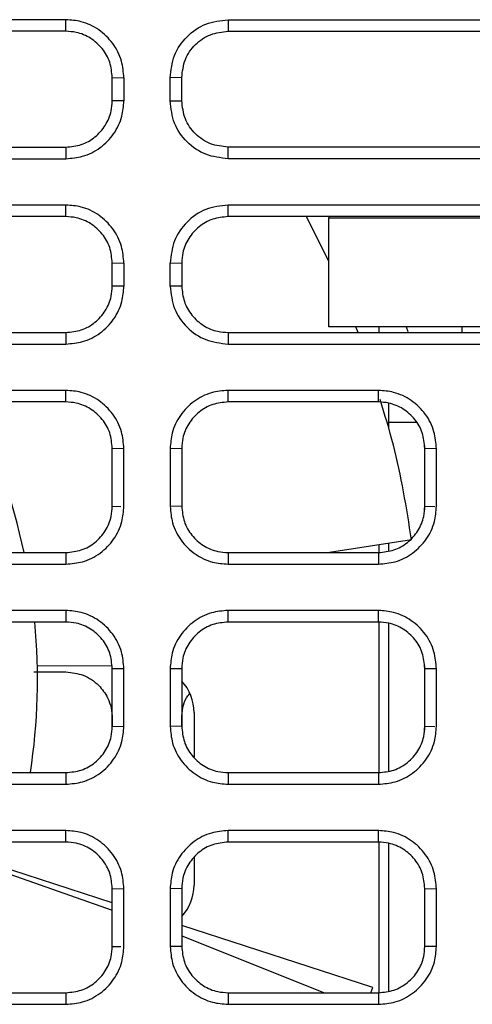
# Model space of a CAD drawing. Extents: x 594 to 1520, y 236 to 1207.
# Tile 7 of 71: x 1081 to 1100, y 286 to 329. Entities that reach past the tile are written whole.
import ezdxf

# ---------------------------------------------------------------- set-up
doc = ezdxf.new("R2010")
doc.units = 0
doc.header["$LTSCALE"] = 5
doc.layers.get('0').update_dxf_attribs({"linetype": 'CONTINUOUS'})

msp = doc.modelspace()

# ---------------------------------------------------------------- linework, layer by layer
at = {"color": 7, "linetype": 'Continuous'}
for p, q in [((1082.57, 328.522), (1039.57, 328.522)), ((1082.57, 328.022), (1082.57, 328.522)), ((1089.57, 328.522), (1116.706, 328.522)), ((1089.57, 328.522), (1089.57, 328.022)), ((1089.57, 328.522), (1116.706, 328.522)), ((1082.57, 328.022), (1039.57, 328.022)), ((1089.57, 328.022), (1116.706, 328.022)), ((1084.57, 326.022), (1085.07, 326.013)), ((1084.57, 325.022), (1084.57, 326.022)), ((1085.07, 326.013), (1085.07, 325.014)), ((1085.07, 326.013), (1085.07, 325.014)), ((1087.57, 326.022), (1087.07, 326.013)), ((1087.07, 325.014), (1087.07, 326.013)), ((1087.07, 325.014), (1087.07, 326.013)), ((1087.57, 325.022), (1087.57, 326.022)), ((1085.07, 325.014), (1084.57, 325.022)), ((1087.07, 325.014), (1087.57, 325.022)), ((1039.57, 323.022), (1082.57, 323.022)), ((1082.57, 323.022), (1082.57, 322.523)), ((1089.57, 322.523), (1089.57, 323.022)), ((1116.654, 323.022), (1089.57, 323.022)), ((1039.57, 322.523), (1082.57, 322.523)), ((1116.654, 322.523), (1089.57, 322.523)), ((1116.654, 322.523), (1089.57, 322.523)), ((1082.57, 320.023), (1082.57, 320.523)), ((1116.287, 320.523), (1089.57, 320.523)), ((1089.57, 320.023), (1089.57, 320.523)), ((1116.287, 320.523), (1089.57, 320.523)), ((1082.57, 320.023), (1039.57, 320.023)), ((1082.57, 320.023), (1039.57, 320.023)), ((1116.287, 320.023), (1089.57, 320.023)), ((1093.928, 318.089), (1092.959, 320.023)), ((1093.928, 320.023), (1093.928, 319.967)), ((1093.928, 315.267), (1093.928, 319.967)), ((1093.928, 319.967), (1108.928, 319.967)), ((1084.57, 318.023), (1085.07, 318.014)), ((1084.57, 317.024), (1084.57, 318.023)), ((1085.07, 318.014), (1085.07, 317.015)), ((1085.07, 318.014), (1085.07, 317.015)), ((1087.07, 318.014), (1087.57, 318.023)), ((1087.07, 317.015), (1087.07, 318.014)), ((1087.07, 317.015), (1087.07, 318.014)), ((1087.57, 318.023), (1087.57, 317.024)), ((1087.57, 318.023), (1087.57, 317.024)), ((1085.07, 317.015), (1084.57, 317.024)), ((1087.57, 317.024), (1087.07, 317.015)), ((1039.57, 315.024), (1082.57, 315.024)), ((1082.57, 315.024), (1082.57, 314.524)), ((1089.57, 315.024), (1089.57, 314.524)), ((1089.57, 315.024), (1116.234, 315.024)), ((1089.57, 315.024), (1116.234, 315.024)), ((1108.928, 315.267), (1093.928, 315.267)), ((1095.191, 315.024), (1095.095, 315.267)), ((1096.102, 315.024), (1096.102, 315.267)), ((1097.267, 315.267), (1097.339, 315.066)), ((1099.672, 315.267), (1099.672, 315.024)), ((1039.57, 314.524), (1082.57, 314.524)), ((1089.57, 314.524), (1116.234, 314.524)), ((1089.57, 314.524), (1116.234, 314.524)), ((1082.57, 312.524), (1039.57, 312.524)), ((1082.57, 312.024), (1082.57, 312.524)), ((1096.07, 312.524), (1089.57, 312.524)), ((1089.57, 312.024), (1089.57, 312.524)), ((1096.07, 312.024), (1096.07, 312.524)), ((1082.57, 312.024), (1039.57, 312.024)), ((1096.07, 312.024), (1089.57, 312.024)), ((1084.57, 310.024), (1085.07, 310.015)), ((1084.57, 307.525), (1084.57, 310.024)), ((1084.57, 307.525), (1084.57, 310.024)), ((1087.07, 310.015), (1087.57, 310.024)), ((1087.07, 310.015), (1087.07, 307.516)), ((1087.57, 310.024), (1087.57, 307.525)), ((1098.052, 310.13), (1098.052, 307.362)), ((1098.07, 310.024), (1098.57, 310.015)), ((1098.07, 307.525), (1098.07, 310.024)), ((1098.07, 307.525), (1098.07, 310.024)), ((1084.57, 307.525), (1084.937, 307.519)), ((1087.57, 307.525), (1087.07, 307.516)), ((1098.07, 307.525), (1098.504, 307.518)), ((1097.496, 306.079), (1093.951, 305.525)), ((1096.102, 305.531), (1096.102, 305.861)), ((1039.57, 305.525), (1082.57, 305.525)), ((1082.57, 305.525), (1082.57, 305.025)), ((1089.57, 305.525), (1089.57, 305.025)), ((1089.57, 305.525), (1096.07, 305.525)), ((1096.07, 305.525), (1096.07, 305.025)), ((1039.57, 305.025), (1082.57, 305.025)), ((1089.57, 305.025), (1096.07, 305.025)), ((1082.57, 303.026), (1039.57, 303.026)), ((1082.57, 303.026), (1082.57, 302.526)), ((1096.07, 303.026), (1089.57, 303.026)), ((1089.57, 302.526), (1089.57, 303.026)), ((1096.07, 302.526), (1096.07, 303.026)), ((1082.57, 302.526), (1039.57, 302.526)), ((1096.07, 302.526), (1089.57, 302.526)), ((1096.102, 296.032), (1096.102, 302.522)), ((1081.331, 300.657), (1084.551, 300.633)), ((1084.57, 300.526), (1085.07, 300.517)), ((1084.57, 298.027), (1084.57, 300.526)), ((1084.57, 298.027), (1084.57, 300.526)), ((1087.07, 300.517), (1087.57, 300.526)), ((1087.07, 300.517), (1087.07, 298.018)), ((1087.57, 300.526), (1087.57, 298.027)), ((1098.052, 300.632), (1098.052, 297.864)), ((1098.07, 300.526), (1098.57, 300.517)), ((1098.07, 298.027), (1098.07, 300.526)), ((1098.07, 298.027), (1098.07, 300.526)), ((1081.178, 300.371), (1082.57, 300.371)), ((1081.178, 300.371), (1082.57, 300.371)), ((1084.57, 298.371), (1084.57, 298.027)), ((1084.57, 298.371), (1084.57, 298.027)), ((1087.57, 298.027), (1087.57, 298.371)), ((1087.57, 298.027), (1087.57, 298.371)), ((1088.102, 298.622), (1088.102, 296.694)), ((1084.57, 298.027), (1085.07, 298.018)), ((1087.57, 298.027), (1087.07, 298.018)), ((1098.07, 298.027), (1098.504, 298.019)), ((1039.57, 296.027), (1082.57, 296.027)), ((1082.57, 296.027), (1082.57, 295.527)), ((1089.57, 296.027), (1089.57, 295.527)), ((1089.57, 296.027), (1096.07, 296.027)), ((1096.07, 296.027), (1096.07, 295.527)), ((1039.57, 295.527), (1082.57, 295.527)), ((1089.57, 295.527), (1096.07, 295.527)), ((1082.57, 293.527), (1039.57, 293.527)), ((1082.57, 293.027), (1082.57, 293.527)), ((1096.07, 293.527), (1089.57, 293.527)), ((1089.57, 293.027), (1089.57, 293.527)), ((1096.07, 293.027), (1096.07, 293.527)), ((1082.57, 293.027), (1039.57, 293.027)), ((1076.158, 293.027), (1084.57, 290.097)), ((1084.57, 290.407), (1076.505, 293.027)), ((1096.07, 293.027), (1089.57, 293.027)), ((1096.102, 286.533), (1096.102, 293.023)), ((1088.102, 292.343), (1088.102, 291.177)), ((1084.57, 291.027), (1085.07, 291.018)), ((1084.57, 288.528), (1084.57, 291.027)), ((1084.57, 288.528), (1084.57, 291.027)), ((1087.57, 291.027), (1087.07, 291.018)), ((1087.07, 291.018), (1087.07, 288.519)), ((1087.57, 291.027), (1087.57, 288.528)), ((1098.07, 291.027), (1098.57, 291.018)), ((1098.07, 288.528), (1098.07, 291.027)), ((1098.07, 288.528), (1098.07, 291.027)), ((1095.817, 286.752), (1087.57, 289.432)), ((1087.57, 288.981), (1093.742, 286.528)), ((1084.57, 288.528), (1084.937, 288.522)), ((1087.57, 288.528), (1087.07, 288.519)), ((1098.57, 288.519), (1098.07, 288.528)), ((1039.57, 286.528), (1082.57, 286.528)), ((1082.57, 286.528), (1082.57, 286.028)), ((1089.57, 286.528), (1089.57, 286.028)), ((1089.57, 286.528), (1096.07, 286.528)), ((1096.07, 286.528), (1096.07, 286.028)), ((1039.57, 286.028), (1082.57, 286.028)), ((1089.57, 286.028), (1096.07, 286.028))]:
    msp.add_line(p, q, dxfattribs=at)
at = {"color": 8, "linetype": 'Continuous'}
for p, q in [((1096.502, 311.987), (1096.502, 311.147)), ((1096.502, 311.147), (1096.502, 310.884)), ((1096.502, 311.147), (1097.702, 311.147)), ((1096.502, 305.923), (1096.502, 305.599)), ((1096.502, 302.478), (1096.502, 296.1)), ((1096.502, 292.979), (1096.502, 286.602))]:
    msp.add_line(p, q, dxfattribs=at)
at = {"color": 7, "linetype": 'Continuous', "flags": 128}
for points in [[(1082.57, 320.523), (1081.143, 320.523), (1075.436, 320.523), (1069.729, 320.523), (1064.023, 320.523), (1058.316, 320.523), (1052.609, 320.523), (1046.902, 320.523), (1039.57, 320.523)], [(1082.57, 320.523), (1081.143, 320.523), (1075.436, 320.523), (1069.729, 320.523), (1064.023, 320.523), (1058.316, 320.523), (1052.609, 320.523), (1046.902, 320.523), (1039.57, 320.523)], [(1085.07, 307.516), (1085.07, 308.23), (1085.07, 308.945), (1085.07, 310.015)], [(1085.07, 307.516), (1085.07, 308.23), (1085.07, 308.945), (1085.07, 310.015)], [(1098.57, 307.516), (1098.57, 308.23), (1098.57, 308.945), (1098.57, 310.015)], [(1098.57, 307.516), (1098.57, 308.23), (1098.57, 308.945), (1098.57, 310.015)], [(1085.07, 298.018), (1085.07, 298.725), (1085.07, 299.432), (1085.07, 300.517)], [(1085.07, 298.018), (1085.07, 298.725), (1085.07, 299.432), (1085.07, 300.517)], [(1098.57, 298.018), (1098.57, 298.732), (1098.57, 299.446), (1098.57, 300.517)], [(1098.57, 298.018), (1098.57, 298.732), (1098.57, 299.446), (1098.57, 300.517)], [(1085.07, 288.519), (1085.07, 289.233), (1085.07, 289.947), (1085.07, 291.018)], [(1085.07, 288.519), (1085.07, 289.233), (1085.07, 289.947), (1085.07, 291.018)], [(1098.57, 288.519), (1098.57, 289.233), (1098.57, 289.948), (1098.57, 291.018)], [(1098.57, 288.519), (1098.57, 289.233), (1098.57, 289.948), (1098.57, 291.018)], [(1095.744, 286.528), (1095.779, 286.636), (1095.817, 286.752)]]:
    msp.add_lwpolyline(points, dxfattribs=at)
at = {"color": 7, "linetype": 'Continuous'}
for centre, radius, start, end in [((1054.922, 300.04), 26.416, 11.9844, 26.9794), ((1054.922, 300.04), 26.416, 351.2612, 5.3992), ((1086.102, 298.622), 2, 0, 42.7728), ((1086.102, 291.177), 2, 317.2272, 0)]:
    msp.add_arc(centre, radius, start, end, dxfattribs=at)
for points, knots in [([(1085.07, 326.013), (1085.049, 326.257), (1085.004, 326.784), (1084.625, 327.521), (1084.014, 328.117), (1083.29, 328.465), (1082.79, 328.504), (1082.57, 328.522)], [0, 0, 0, 0, 0.186365, 0.402229, 0.617451, 0.832115, 1, 1, 1, 1]), ([(1085.07, 326.013), (1085.049, 326.257), (1085.004, 326.784), (1084.625, 327.521), (1084.014, 328.117), (1083.29, 328.465), (1082.79, 328.504), (1082.57, 328.522)], [0, 0, 0, 0, 0.186365, 0.402229, 0.617451, 0.832115, 1, 1, 1, 1]), ([(1087.07, 326.013), (1087.107, 326.341), (1087.182, 326.998), (1087.759, 327.827), (1088.585, 328.408), (1089.242, 328.484), (1089.57, 328.522)], [0, 0, 0, 0, 0.250064, 0.500059, 0.75005, 1, 1, 1, 1]), ([(1087.07, 326.013), (1087.107, 326.341), (1087.182, 326.998), (1087.759, 327.827), (1088.585, 328.408), (1089.242, 328.484), (1089.57, 328.522)], [0, 0, 0, 0, 0.250064, 0.500059, 0.75005, 1, 1, 1, 1]), ([(1084.57, 326.022), (1084.548, 326.247), (1084.503, 326.696), (1084.159, 327.296), (1083.651, 327.748), (1083.089, 327.988), (1082.717, 328.012), (1082.57, 328.022)], [0, 0, 0, 0, 0.214755, 0.429503, 0.64421, 0.858885, 1, 1, 1, 1]), ([(1084.57, 326.022), (1084.548, 326.247), (1084.503, 326.696), (1084.159, 327.296), (1083.651, 327.748), (1083.089, 327.988), (1082.717, 328.012), (1082.57, 328.022)], [0, 0, 0, 0, 0.214755, 0.429503, 0.64421, 0.858885, 1, 1, 1, 1]), ([(1087.57, 326.022), (1087.601, 326.288), (1087.663, 326.817), (1088.133, 327.479), (1088.793, 327.934), (1089.312, 327.993), (1089.57, 328.022)], [0, 0, 0, 0, 0.253881, 0.50517, 0.753874, 1, 1, 1, 1]), ([(1087.57, 326.022), (1087.601, 326.288), (1087.663, 326.817), (1088.133, 327.479), (1088.793, 327.934), (1089.312, 327.993), (1089.57, 328.022)], [0, 0, 0, 0, 0.253881, 0.50517, 0.753874, 1, 1, 1, 1]), ([(1082.57, 323.022), (1082.795, 323.045), (1083.244, 323.089), (1083.844, 323.434), (1084.296, 323.941), (1084.536, 324.503), (1084.56, 324.875), (1084.57, 325.022)], [0, 0, 0, 0, 0.21466, 0.42932, 0.64398, 0.858664, 1, 1, 1, 1]), ([(1082.57, 323.022), (1082.795, 323.045), (1083.244, 323.089), (1083.844, 323.434), (1084.296, 323.941), (1084.536, 324.503), (1084.56, 324.875), (1084.57, 325.022)], [0, 0, 0, 0, 0.21466, 0.42932, 0.64398, 0.858664, 1, 1, 1, 1]), ([(1082.57, 322.523), (1082.812, 322.543), (1083.336, 322.588), (1084.071, 322.964), (1084.665, 323.572), (1085.013, 324.294), (1085.053, 324.794), (1085.07, 325.014)], [0, 0, 0, 0, 0.185658, 0.401461, 0.616617, 0.831291, 1, 1, 1, 1]), ([(1082.57, 322.523), (1082.812, 322.543), (1083.336, 322.588), (1084.071, 322.964), (1084.665, 323.572), (1085.013, 324.294), (1085.053, 324.794), (1085.07, 325.014)], [0, 0, 0, 0, 0.185658, 0.401461, 0.616617, 0.831291, 1, 1, 1, 1]), ([(1089.57, 322.523), (1089.243, 322.56), (1088.589, 322.634), (1087.762, 323.209), (1087.183, 324.033), (1087.108, 324.687), (1087.07, 325.014)], [0, 0, 0, 0, 0.2500613, 0.5000547, 0.7500477, 1, 1, 1, 1]), ([(1089.57, 322.523), (1089.243, 322.56), (1088.589, 322.634), (1087.762, 323.209), (1087.183, 324.033), (1087.108, 324.687), (1087.07, 325.014)], [0, 0, 0, 0, 0.2500613, 0.5000547, 0.7500477, 1, 1, 1, 1]), ([(1089.57, 323.022), (1089.311, 323.052), (1088.792, 323.11), (1088.131, 323.566), (1087.662, 324.228), (1087.601, 324.757), (1087.57, 325.022)], [0, 0, 0, 0, 0.246594, 0.495456, 0.746589, 1, 1, 1, 1]), ([(1089.57, 323.022), (1089.311, 323.052), (1088.792, 323.11), (1088.131, 323.566), (1087.662, 324.228), (1087.601, 324.757), (1087.57, 325.022)], [0, 0, 0, 0, 0.246594, 0.495456, 0.746589, 1, 1, 1, 1]), ([(1085.07, 318.014), (1085.049, 318.258), (1085.004, 318.785), (1084.625, 319.523), (1084.014, 320.119), (1083.29, 320.467), (1082.79, 320.506), (1082.57, 320.523)], [0, 0, 0, 0, 0.186363, 0.402235, 0.617437, 0.832127, 1, 1, 1, 1]), ([(1085.07, 318.014), (1085.049, 318.258), (1085.004, 318.785), (1084.625, 319.523), (1084.014, 320.119), (1083.29, 320.467), (1082.79, 320.506), (1082.57, 320.523)], [0, 0, 0, 0, 0.186363, 0.402235, 0.617437, 0.832127, 1, 1, 1, 1]), ([(1089.57, 320.523), (1089.242, 320.485), (1088.585, 320.409), (1087.759, 319.828), (1087.182, 318.999), (1087.107, 318.342), (1087.07, 318.014)], [0, 0, 0, 0, 0.249951, 0.499942, 0.749936, 1, 1, 1, 1]), ([(1089.57, 320.523), (1089.242, 320.485), (1088.585, 320.409), (1087.759, 319.828), (1087.182, 318.999), (1087.107, 318.342), (1087.07, 318.014)], [0, 0, 0, 0, 0.249951, 0.499942, 0.749936, 1, 1, 1, 1]), ([(1084.57, 318.023), (1084.548, 318.248), (1084.503, 318.698), (1084.159, 319.297), (1083.651, 319.749), (1083.089, 319.989), (1082.717, 320.013), (1082.57, 320.023)], [0, 0, 0, 0, 0.214757, 0.429503, 0.644212, 0.858885, 1, 1, 1, 1]), ([(1084.57, 318.023), (1084.548, 318.248), (1084.503, 318.698), (1084.159, 319.297), (1083.651, 319.749), (1083.089, 319.989), (1082.717, 320.013), (1082.57, 320.023)], [0, 0, 0, 0, 0.214757, 0.429503, 0.644212, 0.858885, 1, 1, 1, 1]), ([(1089.57, 320.023), (1089.345, 320.001), (1088.895, 319.957), (1088.296, 319.612), (1087.844, 319.104), (1087.604, 318.542), (1087.58, 318.17), (1087.57, 318.023)], [0, 0, 0, 0, 0.214659, 0.429317, 0.643978, 0.858659, 1, 1, 1, 1]), ([(1089.57, 320.023), (1089.345, 320.001), (1088.895, 319.957), (1088.296, 319.612), (1087.844, 319.104), (1087.604, 318.542), (1087.58, 318.17), (1087.57, 318.023)], [0, 0, 0, 0, 0.214659, 0.429317, 0.643978, 0.858659, 1, 1, 1, 1]), ([(1082.57, 315.024), (1082.795, 315.046), (1083.244, 315.09), (1083.844, 315.435), (1084.296, 315.942), (1084.536, 316.505), (1084.56, 316.876), (1084.57, 317.024)], [0, 0, 0, 0, 0.21466, 0.429319, 0.64398, 0.858662, 1, 1, 1, 1]), ([(1082.57, 315.024), (1082.795, 315.046), (1083.244, 315.09), (1083.844, 315.435), (1084.296, 315.942), (1084.536, 316.505), (1084.56, 316.876), (1084.57, 317.024)], [0, 0, 0, 0, 0.21466, 0.429319, 0.64398, 0.858662, 1, 1, 1, 1]), ([(1082.57, 314.524), (1082.812, 314.544), (1083.336, 314.589), (1084.071, 314.965), (1084.665, 315.574), (1085.013, 316.295), (1085.053, 316.795), (1085.07, 317.015)], [0, 0, 0, 0, 0.185661, 0.401458, 0.616633, 0.831283, 1, 1, 1, 1]), ([(1082.57, 314.524), (1082.812, 314.544), (1083.336, 314.589), (1084.071, 314.965), (1084.665, 315.574), (1085.013, 316.295), (1085.053, 316.795), (1085.07, 317.015)], [0, 0, 0, 0, 0.185661, 0.401458, 0.616633, 0.831283, 1, 1, 1, 1]), ([(1087.07, 317.015), (1087.108, 316.688), (1087.183, 316.034), (1087.762, 315.211), (1088.589, 314.636), (1089.243, 314.561), (1089.57, 314.524)], [0, 0, 0, 0, 0.249951, 0.499944, 0.749938, 1, 1, 1, 1]), ([(1087.07, 317.015), (1087.108, 316.688), (1087.183, 316.034), (1087.762, 315.211), (1088.589, 314.636), (1089.243, 314.561), (1089.57, 314.524)], [0, 0, 0, 0, 0.249951, 0.499944, 0.749938, 1, 1, 1, 1]), ([(1087.57, 317.024), (1087.592, 316.799), (1087.636, 316.349), (1087.981, 315.75), (1088.489, 315.297), (1089.051, 315.058), (1089.423, 315.033), (1089.57, 315.024)], [0, 0, 0, 0, 0.214756, 0.429503, 0.644209, 0.858884, 1, 1, 1, 1]), ([(1087.57, 317.024), (1087.592, 316.799), (1087.636, 316.349), (1087.981, 315.75), (1088.489, 315.297), (1089.051, 315.058), (1089.423, 315.033), (1089.57, 315.024)], [0, 0, 0, 0, 0.214756, 0.429503, 0.644209, 0.858884, 1, 1, 1, 1]), ([(1085.07, 310.015), (1085.049, 310.259), (1085.004, 310.786), (1084.625, 311.524), (1084.014, 312.12), (1083.29, 312.468), (1082.79, 312.507), (1082.57, 312.524)], [0, 0, 0, 0, 0.186366, 0.402237, 0.617449, 0.832116, 1, 1, 1, 1]), ([(1085.07, 310.015), (1085.049, 310.259), (1085.004, 310.786), (1084.625, 311.524), (1084.014, 312.12), (1083.29, 312.468), (1082.79, 312.507), (1082.57, 312.524)], [0, 0, 0, 0, 0.186366, 0.402237, 0.617449, 0.832116, 1, 1, 1, 1]), ([(1089.57, 312.524), (1089.326, 312.503), (1088.803, 312.458), (1088.071, 312.079), (1087.478, 311.472), (1087.127, 310.746), (1087.088, 310.24), (1087.07, 310.015)], [0, 0, 0, 0, 0.186054, 0.399517, 0.613628, 0.828281, 1, 1, 1, 1]), ([(1089.57, 312.524), (1089.326, 312.503), (1088.803, 312.458), (1088.071, 312.079), (1087.478, 311.472), (1087.127, 310.746), (1087.088, 310.24), (1087.07, 310.015)], [0, 0, 0, 0, 0.186054, 0.399517, 0.613628, 0.828281, 1, 1, 1, 1]), ([(1098.57, 310.015), (1098.549, 310.259), (1098.504, 310.786), (1098.125, 311.524), (1097.514, 312.12), (1096.79, 312.468), (1096.29, 312.507), (1096.07, 312.524)], [0, 0, 0, 0, 0.186367, 0.402235, 0.617457, 0.832107, 1, 1, 1, 1]), ([(1098.57, 310.015), (1098.549, 310.259), (1098.504, 310.786), (1098.125, 311.524), (1097.514, 312.12), (1096.79, 312.468), (1096.29, 312.507), (1096.07, 312.524)], [0, 0, 0, 0, 0.186367, 0.402235, 0.617457, 0.832107, 1, 1, 1, 1]), ([(1084.57, 310.024), (1084.548, 310.249), (1084.503, 310.699), (1084.159, 311.298), (1083.651, 311.75), (1083.089, 311.99), (1082.717, 312.014), (1082.57, 312.024)], [0, 0, 0, 0, 0.214755, 0.429502, 0.64421, 0.858885, 1, 1, 1, 1]), ([(1084.57, 310.024), (1084.548, 310.249), (1084.503, 310.699), (1084.159, 311.298), (1083.651, 311.75), (1083.089, 311.99), (1082.717, 312.014), (1082.57, 312.024)], [0, 0, 0, 0, 0.214755, 0.429502, 0.64421, 0.858885, 1, 1, 1, 1]), ([(1089.57, 312.024), (1089.345, 312.002), (1088.895, 311.958), (1088.296, 311.613), (1087.844, 311.106), (1087.604, 310.543), (1087.58, 310.172), (1087.57, 310.024)], [0, 0, 0, 0, 0.21466, 0.429319, 0.64398, 0.858662, 1, 1, 1, 1]), ([(1089.57, 312.024), (1089.345, 312.002), (1088.895, 311.958), (1088.296, 311.613), (1087.844, 311.106), (1087.604, 310.543), (1087.58, 310.172), (1087.57, 310.024)], [0, 0, 0, 0, 0.21466, 0.429319, 0.64398, 0.858662, 1, 1, 1, 1]), ([(1098.07, 310.024), (1098.048, 310.249), (1098.003, 310.699), (1097.659, 311.298), (1097.151, 311.75), (1096.589, 311.99), (1096.217, 312.014), (1096.07, 312.024)], [0, 0, 0, 0, 0.214755, 0.429503, 0.644211, 0.858885, 1, 1, 1, 1]), ([(1098.07, 310.024), (1098.048, 310.249), (1098.003, 310.699), (1097.659, 311.298), (1097.151, 311.75), (1096.589, 311.99), (1096.217, 312.014), (1096.07, 312.024)], [0, 0, 0, 0, 0.214755, 0.429503, 0.644211, 0.858885, 1, 1, 1, 1]), ([(1097.496, 306.079), (1097.386, 306.769), (1097.168, 308.15), (1096.733, 310.216), (1096.338, 311.486), (1096.136, 312.135)], [0, 0, 0, 0, 0.3284998, 0.6566647, 1, 1, 1, 1]), ([(1082.57, 305.525), (1082.795, 305.547), (1083.244, 305.591), (1083.844, 305.936), (1084.296, 306.444), (1084.536, 307.006), (1084.56, 307.378), (1084.57, 307.525)], [0, 0, 0, 0, 0.21466, 0.42932, 0.64398, 0.858662, 1, 1, 1, 1]), ([(1082.57, 305.525), (1082.795, 305.547), (1083.244, 305.591), (1083.844, 305.936), (1084.296, 306.444), (1084.536, 307.006), (1084.56, 307.378), (1084.57, 307.525)], [0, 0, 0, 0, 0.21466, 0.42932, 0.64398, 0.858662, 1, 1, 1, 1]), ([(1082.57, 305.025), (1082.812, 305.046), (1083.336, 305.09), (1084.071, 305.467), (1084.665, 306.075), (1085.013, 306.796), (1085.053, 307.296), (1085.07, 307.516)], [0, 0, 0, 0, 0.1856591, 0.4014597, 0.6166287, 0.8312783, 1, 1, 1, 1]), ([(1082.57, 305.025), (1082.812, 305.046), (1083.336, 305.09), (1084.071, 305.467), (1084.665, 306.075), (1085.013, 306.796), (1085.053, 307.296), (1085.07, 307.516)], [0, 0, 0, 0, 0.1856591, 0.4014597, 0.6166287, 0.8312783, 1, 1, 1, 1]), ([(1087.07, 307.516), (1087.091, 307.275), (1087.135, 306.754), (1087.511, 306.025), (1088.116, 305.434), (1088.84, 305.083), (1089.345, 305.043), (1089.57, 305.025)], [0, 0, 0, 0, 0.18528, 0.398855, 0.612983, 0.82766, 1, 1, 1, 1]), ([(1087.07, 307.516), (1087.091, 307.275), (1087.135, 306.754), (1087.511, 306.025), (1088.116, 305.434), (1088.84, 305.083), (1089.345, 305.043), (1089.57, 305.025)], [0, 0, 0, 0, 0.18528, 0.398855, 0.612983, 0.82766, 1, 1, 1, 1]), ([(1087.57, 307.525), (1087.592, 307.3), (1087.636, 306.85), (1087.981, 306.251), (1088.489, 305.799), (1089.051, 305.559), (1089.423, 305.535), (1089.57, 305.525)], [0, 0, 0, 0, 0.214756, 0.429503, 0.64421, 0.858885, 1, 1, 1, 1]), ([(1087.57, 307.525), (1087.592, 307.3), (1087.636, 306.85), (1087.981, 306.251), (1088.489, 305.799), (1089.051, 305.559), (1089.423, 305.535), (1089.57, 305.525)], [0, 0, 0, 0, 0.214756, 0.429503, 0.64421, 0.858885, 1, 1, 1, 1]), ([(1096.07, 305.525), (1096.295, 305.547), (1096.744, 305.591), (1097.344, 305.936), (1097.796, 306.444), (1098.036, 307.006), (1098.06, 307.378), (1098.07, 307.525)], [0, 0, 0, 0, 0.2146611, 0.4293196, 0.6439801, 0.8586623, 1, 1, 1, 1]), ([(1096.07, 305.525), (1096.295, 305.547), (1096.744, 305.591), (1097.344, 305.936), (1097.796, 306.444), (1098.036, 307.006), (1098.06, 307.378), (1098.07, 307.525)], [0, 0, 0, 0, 0.2146611, 0.4293196, 0.6439801, 0.8586623, 1, 1, 1, 1]), ([(1096.07, 305.025), (1096.312, 305.046), (1096.836, 305.09), (1097.571, 305.467), (1098.165, 306.075), (1098.513, 306.796), (1098.553, 307.296), (1098.57, 307.516)], [0, 0, 0, 0, 0.185661, 0.40148, 0.616618, 0.831292, 1, 1, 1, 1]), ([(1096.07, 305.025), (1096.312, 305.046), (1096.836, 305.09), (1097.571, 305.467), (1098.165, 306.075), (1098.513, 306.796), (1098.553, 307.296), (1098.57, 307.516)], [0, 0, 0, 0, 0.185661, 0.40148, 0.616618, 0.831292, 1, 1, 1, 1]), ([(1085.07, 300.517), (1085.049, 300.761), (1085.004, 301.288), (1084.625, 302.025), (1084.014, 302.621), (1083.29, 302.969), (1082.79, 303.008), (1082.57, 303.026)], [0, 0, 0, 0, 0.186365, 0.402237, 0.617449, 0.832116, 1, 1, 1, 1]), ([(1085.07, 300.517), (1085.049, 300.761), (1085.004, 301.288), (1084.625, 302.025), (1084.014, 302.621), (1083.29, 302.969), (1082.79, 303.008), (1082.57, 303.026)], [0, 0, 0, 0, 0.186365, 0.402237, 0.617449, 0.832116, 1, 1, 1, 1]), ([(1089.57, 303.026), (1089.326, 303.005), (1088.803, 302.959), (1088.071, 302.581), (1087.478, 301.973), (1087.127, 301.247), (1087.088, 300.742), (1087.07, 300.517)], [0, 0, 0, 0, 0.186055, 0.399518, 0.613628, 0.828282, 1, 1, 1, 1]), ([(1089.57, 303.026), (1089.326, 303.005), (1088.803, 302.959), (1088.071, 302.581), (1087.478, 301.973), (1087.127, 301.247), (1087.088, 300.742), (1087.07, 300.517)], [0, 0, 0, 0, 0.186055, 0.399518, 0.613628, 0.828282, 1, 1, 1, 1]), ([(1098.57, 300.517), (1098.549, 300.761), (1098.504, 301.288), (1098.125, 302.025), (1097.514, 302.621), (1096.79, 302.969), (1096.29, 303.008), (1096.07, 303.026)], [0, 0, 0, 0, 0.186367, 0.402234, 0.617457, 0.832107, 1, 1, 1, 1]), ([(1098.57, 300.517), (1098.549, 300.761), (1098.504, 301.288), (1098.125, 302.025), (1097.514, 302.621), (1096.79, 302.969), (1096.29, 303.008), (1096.07, 303.026)], [0, 0, 0, 0, 0.186367, 0.402234, 0.617457, 0.832107, 1, 1, 1, 1]), ([(1084.57, 300.526), (1084.548, 300.75), (1084.503, 301.2), (1084.159, 301.8), (1083.651, 302.252), (1083.089, 302.491), (1082.717, 302.516), (1082.57, 302.526)], [0, 0, 0, 0, 0.214756, 0.429503, 0.644211, 0.858885, 1, 1, 1, 1]), ([(1084.57, 300.526), (1084.548, 300.75), (1084.503, 301.2), (1084.159, 301.8), (1083.651, 302.252), (1083.089, 302.491), (1082.717, 302.516), (1082.57, 302.526)], [0, 0, 0, 0, 0.214756, 0.429503, 0.644211, 0.858885, 1, 1, 1, 1]), ([(1089.57, 302.526), (1089.345, 302.503), (1088.895, 302.459), (1088.296, 302.115), (1087.844, 301.607), (1087.604, 301.045), (1087.58, 300.673), (1087.57, 300.526)], [0, 0, 0, 0, 0.21466, 0.429318, 0.643979, 0.858661, 1, 1, 1, 1]), ([(1089.57, 302.526), (1089.345, 302.503), (1088.895, 302.459), (1088.296, 302.115), (1087.844, 301.607), (1087.604, 301.045), (1087.58, 300.673), (1087.57, 300.526)], [0, 0, 0, 0, 0.21466, 0.429318, 0.643979, 0.858661, 1, 1, 1, 1]), ([(1098.07, 300.526), (1098.048, 300.75), (1098.003, 301.2), (1097.659, 301.8), (1097.151, 302.252), (1096.589, 302.491), (1096.217, 302.516), (1096.07, 302.526)], [0, 0, 0, 0, 0.2147559, 0.4295029, 0.6442106, 0.858885, 1, 1, 1, 1]), ([(1098.07, 300.526), (1098.048, 300.75), (1098.003, 301.2), (1097.659, 301.8), (1097.151, 302.252), (1096.589, 302.491), (1096.217, 302.516), (1096.07, 302.526)], [0, 0, 0, 0, 0.2147559, 0.4295029, 0.6442106, 0.858885, 1, 1, 1, 1]), ([(1082.57, 300.371), (1082.824, 300.343), (1083.214, 300.301), (1083.679, 300.051), (1084.06, 299.741), (1084.357, 299.321), (1084.541, 298.826), (1084.56, 298.523), (1084.57, 298.371)], [0, 0, 0, 0, 0.242011, 0.370831, 0.499844, 0.710216, 0.854952, 1, 1, 1, 1]), ([(1082.57, 300.371), (1082.824, 300.343), (1083.214, 300.301), (1083.679, 300.051), (1084.06, 299.741), (1084.357, 299.321), (1084.541, 298.826), (1084.56, 298.523), (1084.57, 298.371)], [0, 0, 0, 0, 0.242011, 0.370831, 0.499844, 0.710216, 0.854952, 1, 1, 1, 1]), ([(1087.57, 298.371), (1087.581, 298.522), (1087.603, 298.823), (1087.719, 299.194), (1087.858, 299.374), (1087.905, 299.434)], [0, 0, 0, 0, 0.399741, 0.79916, 1, 1, 1, 1]), ([(1087.57, 298.371), (1087.581, 298.522), (1087.603, 298.823), (1087.719, 299.194), (1087.858, 299.374), (1087.905, 299.434)], [0, 0, 0, 0, 0.399741, 0.79916, 1, 1, 1, 1]), ([(1082.57, 296.027), (1082.795, 296.049), (1083.244, 296.093), (1083.844, 296.438), (1084.296, 296.945), (1084.536, 297.507), (1084.56, 297.879), (1084.57, 298.027)], [0, 0, 0, 0, 0.21466, 0.429319, 0.64398, 0.858662, 1, 1, 1, 1]), ([(1082.57, 296.027), (1082.795, 296.049), (1083.244, 296.093), (1083.844, 296.438), (1084.296, 296.945), (1084.536, 297.507), (1084.56, 297.879), (1084.57, 298.027)], [0, 0, 0, 0, 0.21466, 0.429319, 0.64398, 0.858662, 1, 1, 1, 1]), ([(1082.57, 295.527), (1082.812, 295.547), (1083.336, 295.592), (1084.071, 295.968), (1084.665, 296.577), (1085.013, 297.298), (1085.053, 297.798), (1085.07, 298.018)], [0, 0, 0, 0, 0.185658, 0.401455, 0.616614, 0.831305, 1, 1, 1, 1]), ([(1082.57, 295.527), (1082.812, 295.547), (1083.336, 295.592), (1084.071, 295.968), (1084.665, 296.577), (1085.013, 297.298), (1085.053, 297.798), (1085.07, 298.018)], [0, 0, 0, 0, 0.185658, 0.401455, 0.616614, 0.831305, 1, 1, 1, 1]), ([(1087.07, 298.018), (1087.091, 297.776), (1087.135, 297.256), (1087.511, 296.526), (1088.116, 295.935), (1088.84, 295.584), (1089.345, 295.544), (1089.57, 295.527)], [0, 0, 0, 0, 0.1852792, 0.3988542, 0.612983, 0.8276603, 1, 1, 1, 1]), ([(1087.07, 298.018), (1087.091, 297.776), (1087.135, 297.256), (1087.511, 296.526), (1088.116, 295.935), (1088.84, 295.584), (1089.345, 295.544), (1089.57, 295.527)], [0, 0, 0, 0, 0.1852792, 0.3988542, 0.612983, 0.8276603, 1, 1, 1, 1]), ([(1087.57, 298.027), (1087.592, 297.802), (1087.636, 297.352), (1087.981, 296.753), (1088.489, 296.3), (1089.051, 296.061), (1089.423, 296.036), (1089.57, 296.027)], [0, 0, 0, 0, 0.2147559, 0.4295027, 0.6442097, 0.8588848, 1, 1, 1, 1]), ([(1087.57, 298.027), (1087.592, 297.802), (1087.636, 297.352), (1087.981, 296.753), (1088.489, 296.3), (1089.051, 296.061), (1089.423, 296.036), (1089.57, 296.027)], [0, 0, 0, 0, 0.2147559, 0.4295027, 0.6442097, 0.8588848, 1, 1, 1, 1]), ([(1096.07, 296.027), (1096.295, 296.049), (1096.744, 296.093), (1097.344, 296.438), (1097.796, 296.945), (1098.036, 297.507), (1098.06, 297.879), (1098.07, 298.027)], [0, 0, 0, 0, 0.214661, 0.42932, 0.64398, 0.858662, 1, 1, 1, 1]), ([(1096.07, 296.027), (1096.295, 296.049), (1096.744, 296.093), (1097.344, 296.438), (1097.796, 296.945), (1098.036, 297.507), (1098.06, 297.879), (1098.07, 298.027)], [0, 0, 0, 0, 0.214661, 0.42932, 0.64398, 0.858662, 1, 1, 1, 1]), ([(1096.07, 295.527), (1096.312, 295.547), (1096.836, 295.592), (1097.571, 295.968), (1098.165, 296.577), (1098.513, 297.298), (1098.553, 297.798), (1098.57, 298.018)], [0, 0, 0, 0, 0.185661, 0.40148, 0.616619, 0.831293, 1, 1, 1, 1]), ([(1096.07, 295.527), (1096.312, 295.547), (1096.836, 295.592), (1097.571, 295.968), (1098.165, 296.577), (1098.513, 297.298), (1098.553, 297.798), (1098.57, 298.018)], [0, 0, 0, 0, 0.185661, 0.40148, 0.616619, 0.831293, 1, 1, 1, 1]), ([(1085.07, 291.018), (1085.049, 291.262), (1085.004, 291.789), (1084.625, 292.527), (1084.014, 293.123), (1083.29, 293.471), (1082.79, 293.51), (1082.57, 293.527)], [0, 0, 0, 0, 0.186365, 0.402236, 0.617449, 0.832116, 1, 1, 1, 1]), ([(1085.07, 291.018), (1085.049, 291.262), (1085.004, 291.789), (1084.625, 292.527), (1084.014, 293.123), (1083.29, 293.471), (1082.79, 293.51), (1082.57, 293.527)], [0, 0, 0, 0, 0.186365, 0.402236, 0.617449, 0.832116, 1, 1, 1, 1]), ([(1089.57, 293.527), (1089.326, 293.506), (1088.803, 293.461), (1088.071, 293.082), (1087.478, 292.475), (1087.127, 291.749), (1087.088, 291.243), (1087.07, 291.018)], [0, 0, 0, 0, 0.186055, 0.399518, 0.613628, 0.828282, 1, 1, 1, 1]), ([(1089.57, 293.527), (1089.326, 293.506), (1088.803, 293.461), (1088.071, 293.082), (1087.478, 292.475), (1087.127, 291.749), (1087.088, 291.243), (1087.07, 291.018)], [0, 0, 0, 0, 0.186055, 0.399518, 0.613628, 0.828282, 1, 1, 1, 1]), ([(1098.57, 291.018), (1098.549, 291.262), (1098.504, 291.789), (1098.125, 292.527), (1097.514, 293.123), (1096.79, 293.471), (1096.29, 293.51), (1096.07, 293.527)], [0, 0, 0, 0, 0.186367, 0.402234, 0.617457, 0.832107, 1, 1, 1, 1]), ([(1098.57, 291.018), (1098.549, 291.262), (1098.504, 291.789), (1098.125, 292.527), (1097.514, 293.123), (1096.79, 293.471), (1096.29, 293.51), (1096.07, 293.527)], [0, 0, 0, 0, 0.186367, 0.402234, 0.617457, 0.832107, 1, 1, 1, 1]), ([(1084.57, 291.027), (1084.548, 291.252), (1084.503, 291.702), (1084.159, 292.301), (1083.651, 292.753), (1083.089, 292.993), (1082.717, 293.017), (1082.57, 293.027)], [0, 0, 0, 0, 0.214756, 0.429503, 0.644211, 0.858885, 1, 1, 1, 1]), ([(1084.57, 291.027), (1084.548, 291.252), (1084.503, 291.702), (1084.159, 292.301), (1083.651, 292.753), (1083.089, 292.993), (1082.717, 293.017), (1082.57, 293.027)], [0, 0, 0, 0, 0.214756, 0.429503, 0.644211, 0.858885, 1, 1, 1, 1]), ([(1089.57, 293.027), (1089.345, 293.005), (1088.895, 292.961), (1088.296, 292.616), (1087.844, 292.109), (1087.604, 291.546), (1087.58, 291.175), (1087.57, 291.027)], [0, 0, 0, 0, 0.21466, 0.429318, 0.643979, 0.858661, 1, 1, 1, 1]), ([(1089.57, 293.027), (1089.345, 293.005), (1088.895, 292.961), (1088.296, 292.616), (1087.844, 292.109), (1087.604, 291.546), (1087.58, 291.175), (1087.57, 291.027)], [0, 0, 0, 0, 0.21466, 0.429318, 0.643979, 0.858661, 1, 1, 1, 1]), ([(1098.07, 291.027), (1098.048, 291.252), (1098.003, 291.702), (1097.659, 292.301), (1097.151, 292.753), (1096.589, 292.993), (1096.217, 293.017), (1096.07, 293.027)], [0, 0, 0, 0, 0.214756, 0.429503, 0.644211, 0.858885, 1, 1, 1, 1]), ([(1098.07, 291.027), (1098.048, 291.252), (1098.003, 291.702), (1097.659, 292.301), (1097.151, 292.753), (1096.589, 292.993), (1096.217, 293.017), (1096.07, 293.027)], [0, 0, 0, 0, 0.214756, 0.429503, 0.644211, 0.858885, 1, 1, 1, 1]), ([(1082.57, 286.528), (1082.795, 286.55), (1083.244, 286.594), (1083.844, 286.939), (1084.296, 287.447), (1084.536, 288.009), (1084.56, 288.38), (1084.57, 288.528)], [0, 0, 0, 0, 0.21466, 0.42932, 0.64398, 0.858662, 1, 1, 1, 1]), ([(1082.57, 286.528), (1082.795, 286.55), (1083.244, 286.594), (1083.844, 286.939), (1084.296, 287.447), (1084.536, 288.009), (1084.56, 288.38), (1084.57, 288.528)], [0, 0, 0, 0, 0.21466, 0.42932, 0.64398, 0.858662, 1, 1, 1, 1]), ([(1082.57, 286.028), (1082.812, 286.049), (1083.336, 286.093), (1084.071, 286.47), (1084.665, 287.078), (1085.013, 287.799), (1085.053, 288.299), (1085.07, 288.519)], [0, 0, 0, 0, 0.185659, 0.40146, 0.616629, 0.831278, 1, 1, 1, 1]), ([(1082.57, 286.028), (1082.812, 286.049), (1083.336, 286.093), (1084.071, 286.47), (1084.665, 287.078), (1085.013, 287.799), (1085.053, 288.299), (1085.07, 288.519)], [0, 0, 0, 0, 0.185659, 0.40146, 0.616629, 0.831278, 1, 1, 1, 1]), ([(1087.07, 288.519), (1087.091, 288.277), (1087.135, 287.757), (1087.511, 287.028), (1088.116, 286.436), (1088.84, 286.086), (1089.345, 286.046), (1089.57, 286.028)], [0, 0, 0, 0, 0.185279, 0.398852, 0.612982, 0.827659, 1, 1, 1, 1]), ([(1087.07, 288.519), (1087.091, 288.277), (1087.135, 287.757), (1087.511, 287.028), (1088.116, 286.436), (1088.84, 286.086), (1089.345, 286.046), (1089.57, 286.028)], [0, 0, 0, 0, 0.185279, 0.398852, 0.612982, 0.827659, 1, 1, 1, 1]), ([(1087.57, 288.528), (1087.592, 288.303), (1087.636, 287.853), (1087.981, 287.254), (1088.489, 286.802), (1089.051, 286.562), (1089.423, 286.538), (1089.57, 286.528)], [0, 0, 0, 0, 0.214756, 0.429503, 0.64421, 0.858885, 1, 1, 1, 1]), ([(1087.57, 288.528), (1087.592, 288.303), (1087.636, 287.853), (1087.981, 287.254), (1088.489, 286.802), (1089.051, 286.562), (1089.423, 286.538), (1089.57, 286.528)], [0, 0, 0, 0, 0.214756, 0.429503, 0.64421, 0.858885, 1, 1, 1, 1]), ([(1096.07, 286.528), (1096.295, 286.55), (1096.744, 286.594), (1097.344, 286.939), (1097.796, 287.447), (1098.036, 288.009), (1098.06, 288.38), (1098.07, 288.528)], [0, 0, 0, 0, 0.214661, 0.42932, 0.64398, 0.858662, 1, 1, 1, 1]), ([(1096.07, 286.528), (1096.295, 286.55), (1096.744, 286.594), (1097.344, 286.939), (1097.796, 287.447), (1098.036, 288.009), (1098.06, 288.38), (1098.07, 288.528)], [0, 0, 0, 0, 0.214661, 0.42932, 0.64398, 0.858662, 1, 1, 1, 1]), ([(1096.07, 286.028), (1096.312, 286.049), (1096.836, 286.093), (1097.571, 286.47), (1098.165, 287.078), (1098.513, 287.799), (1098.553, 288.299), (1098.57, 288.519)], [0, 0, 0, 0, 0.185661, 0.40148, 0.616619, 0.831293, 1, 1, 1, 1]), ([(1096.07, 286.028), (1096.312, 286.049), (1096.836, 286.093), (1097.571, 286.47), (1098.165, 287.078), (1098.513, 287.799), (1098.553, 288.299), (1098.57, 288.519)], [0, 0, 0, 0, 0.185661, 0.40148, 0.616619, 0.831293, 1, 1, 1, 1])]:
    msp.add_open_spline(points, degree=3, knots=knots, dxfattribs=at)

doc.saveas('drawing.dxf')
